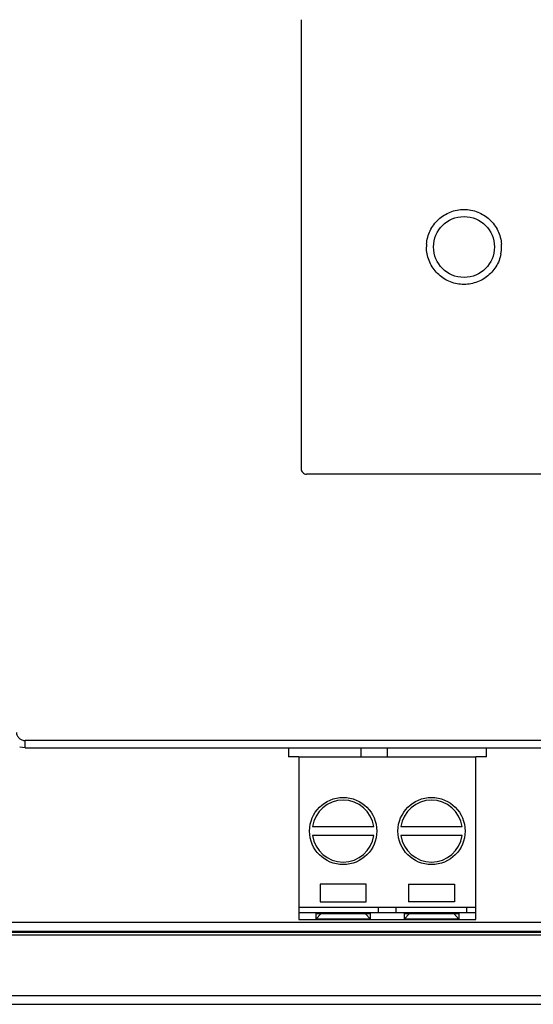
# Model space of a CAD drawing. Extents: x 0 to 1188, y 0 to 420.
# Tile 13 of 22: x 1056 to 1085, y 179 to 234. Entities that reach past the tile are written whole.
import ezdxf

# ---------------------------------------------------------------- set-up
doc = ezdxf.new("R2010")
doc.units = 0
doc.header["$LTSCALE"] = 32.67
doc.layers.get('0').update_dxf_attribs({"linetype": 'CONTINUOUS'})

msp = doc.modelspace()

# ---------------------------------------------------------------- linework, layer by layer
at = {"linetype": 'CONTINUOUS'}
for p, q in [((1072.181, 234.48), (1072.181, 209.08)), ((1112.892, 208.77), (1072.492, 208.77)), ((1056.575, 193.28), (1056.266, 193.329)), ((1056.575, 193.28), (1056.575, 193.698)), ((1120.282, 193.698), (1056.575, 193.698)), ((1056.575, 193.28), (1120.282, 193.28)), ((1071.461, 193.28), (1071.461, 192.78)), ((1075.561, 193.28), (1075.561, 192.78)), ((1077.061, 192.78), (1077.061, 193.28)), ((1082.661, 192.78), (1082.661, 193.28)), ((1072.061, 192.78), (1071.461, 192.78)), ((1072.061, 192.78), (1072.061, 183.58)), ((1072.061, 192.78), (1082.061, 192.78)), ((1082.061, 183.58), (1082.061, 192.78)), ((1082.661, 192.78), (1082.061, 192.78)), ((1072.829, 188.83), (1076.293, 188.83)), ((1077.829, 188.83), (1081.293, 188.83)), ((1076.293, 188.33), (1072.829, 188.33)), ((1081.293, 188.33), (1077.829, 188.33)), ((1073.261, 185.58), (1073.261, 184.58)), ((1075.861, 185.58), (1073.261, 185.58)), ((1075.861, 184.58), (1075.861, 185.58)), ((1078.261, 185.58), (1078.261, 184.58)), ((1078.261, 185.58), (1080.861, 185.58)), ((1080.861, 185.58), (1080.861, 184.58)), ((1073.261, 184.58), (1075.861, 184.58)), ((1080.861, 184.58), (1078.261, 184.58)), ((1072.061, 184.28), (1082.061, 184.28)), ((1072.061, 183.98), (1082.061, 183.98)), ((1073.308, 183.926), (1073.011, 183.604)), ((1073.011, 183.926), (1073.011, 183.604)), ((1073.011, 183.926), (1076.111, 183.926)), ((1076.111, 183.604), (1075.814, 183.926)), ((1076.111, 183.604), (1076.111, 183.926)), ((1076.561, 183.98), (1076.561, 184.28)), ((1077.561, 183.98), (1077.561, 184.28)), ((1078.308, 183.926), (1078.011, 183.604)), ((1078.011, 183.926), (1078.011, 183.604)), ((1078.011, 183.926), (1081.111, 183.926)), ((1080.814, 183.926), (1081.111, 183.604)), ((1081.111, 183.926), (1081.111, 183.604)), ((1081.561, 183.98), (1081.561, 184.28)), ((1121.605, 183.402), (1016.512, 183.402)), ((1072.061, 183.58), (1082.061, 183.58)), ((1076.111, 183.604), (1073.011, 183.604)), ((1081.111, 183.604), (1078.011, 183.604)), ((1006.538, 182.859), (1130.383, 182.859)), ((1006.546, 182.866), (1130.375, 182.866)), ((1016.023, 182.915), (1122.105, 182.915)), ((1130.559, 182.683), (1006.363, 182.683)), ((1004.461, 179.28), (1132.461, 179.28)), ((1004.461, 178.78), (1132.461, 178.78))]:
    msp.add_line(p, q, dxfattribs=at)
for centre, radius in [((1081.396, 221.623), 1.723), ((1074.561, 188.58), 1.9), ((1079.561, 188.58), 1.9)]:
    msp.add_circle(centre, radius, dxfattribs=at)
for centre, radius, start, end in [((1081.39, 221.622), 2.117, 175.7171, 179.9735), ((1081.402, 221.625), 2.117, 359.9496, 4.2059), ((1081.398, 221.623), 2.121, 349.4261, 0.0051), ((1074.561, 188.58), 1.75, 8.2132, 171.7868), ((1079.561, 188.58), 1.75, 8.2132, 171.7868), ((1074.561, 188.58), 1.75, 188.2132, 351.7868), ((1079.561, 188.58), 1.75, 188.2132, 351.7868)]:
    msp.add_arc(centre, radius, start, end, dxfattribs=at)
for points, knots in [([(1079.279, 221.78), (1079.298, 222.042), (1079.437, 222.565), (1079.918, 223.214), (1080.602, 223.643), (1081.396, 223.793), (1082.19, 223.643), (1082.874, 223.214), (1083.354, 222.565), (1083.494, 222.042), (1083.513, 221.78)], [0, 0, 0, 0, 0.125022, 0.250008, 0.375007, 0.500004, 0.625, 0.75, 0.874981, 1, 1, 1, 1]), ([(1083.483, 221.234), (1083.435, 220.978), (1083.242, 220.48), (1082.704, 219.893), (1081.99, 219.538), (1081.196, 219.464), (1080.429, 219.682), (1079.792, 220.162), (1079.371, 220.838), (1079.273, 221.363), (1079.273, 221.623)], [0, 0, 0, 0, 0.125022, 0.250004, 0.375006, 0.500004, 0.624999, 0.75, 0.87498, 1, 1, 1, 1]), ([(1072.181, 209.08), (1072.181, 209.001), (1072.247, 208.836), (1072.412, 208.77), (1072.492, 208.77)], [0, 0, 0, 0, 0.499527, 1, 1, 1, 1]), ([(1056.077, 194.165), (1056.082, 194.103), (1056.113, 193.98), (1056.225, 193.825), (1056.386, 193.722), (1056.513, 193.699), (1056.575, 193.698)], [0, 0, 0, 0, 0.248554, 0.497956, 0.748559, 1, 1, 1, 1])]:
    msp.add_open_spline(points, degree=3, knots=knots, dxfattribs=at)

doc.saveas('drawing.dxf')
